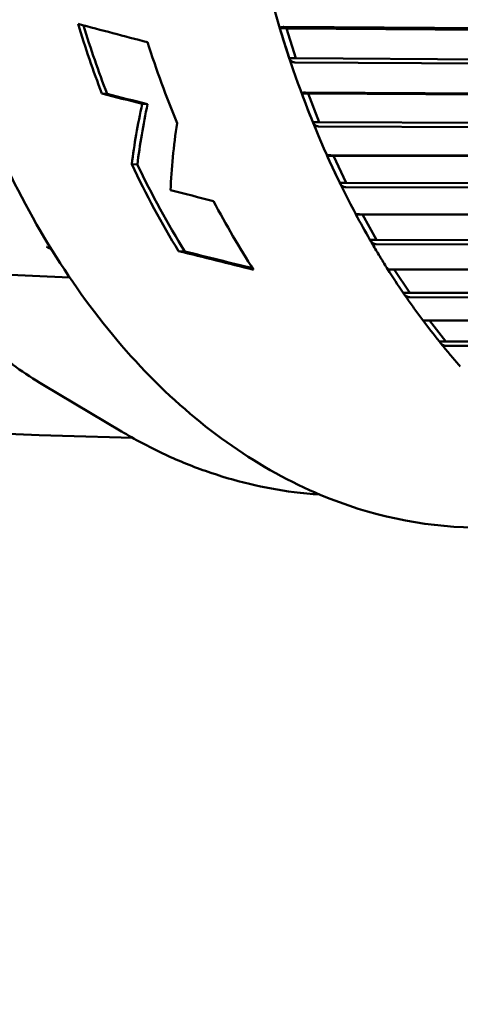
# Model space of a CAD drawing. Header units: millimetres. Extents: x 0 to 4878, y -120 to 1682.
# Tile 90 of 256: x 593.61 to 600.24, y 1034.23 to 1049.04. Entities that reach past the tile are written whole.
import ezdxf

# ---------------------------------------------------------------- set-up
doc = ezdxf.new("R2010")
doc.units = ezdxf.units.MM
doc.header["$LTSCALE"] = 2
doc.layers.add('Sichtbar (ISO)', color=7, linetype='Continuous', lineweight=50)

msp = doc.modelspace()

# ---------------------------------------------------------------- linework, layer by layer
at = {"layer": 'Sichtbar (ISO)'}
for p, q in [((597.6196, 1048.9093), (597.5218, 1048.9109)), ((597.5798, 1048.9307), (610.2372, 1048.8501)), ((597.6196, 1048.9093), (597.7617, 1048.4603)), ((610.3459, 1048.8283), (597.6196, 1048.9093)), ((597.7617, 1048.4603), (597.664, 1048.4619)), ((610.488, 1048.3792), (597.7617, 1048.4603)), ((610.4059, 1048.3172), (597.7485, 1048.3977)), ((594.9201, 1047.9263), (594.8411, 1047.9311)), ((597.9486, 1047.9283), (597.8509, 1047.9299)), ((597.9077, 1047.9445), (610.5578, 1047.8851)), ((597.9486, 1047.9283), (598.1151, 1047.499)), ((610.6675, 1047.8686), (597.9486, 1047.9283)), ((595.5291, 1047.7679), (595.4494, 1047.7728)), ((598.1151, 1047.499), (598.0174, 1047.5006)), ((610.7554, 1047.3756), (598.1054, 1047.4349)), ((610.834, 1047.4393), (598.1151, 1047.499)), ((598.3309, 1046.9926), (598.2332, 1046.9943)), ((598.2892, 1047.0035), (610.9306, 1046.9642)), ((598.3309, 1046.9926), (598.5206, 1046.5859)), ((611.0411, 1046.9532), (598.3309, 1046.9926)), ((595.3761, 1046.8629), (595.2914, 1046.868)), ((598.5206, 1046.5859), (598.4229, 1046.5876)), ((611.2308, 1046.5465), (598.5206, 1046.5859)), ((611.1558, 1046.4816), (598.5144, 1046.5207)), ((598.7637, 1046.1087), (598.666, 1046.1103)), ((598.7215, 1046.1141), (611.3532, 1046.0939)), ((598.7637, 1046.1087), (598.9753, 1045.7274)), ((611.4641, 1046.0884), (598.7637, 1046.1087)), ((598.9753, 1045.7274), (598.8776, 1045.729)), ((611.6044, 1045.6414), (598.9727, 1045.6615)), ((611.6758, 1045.7071), (598.9753, 1045.7274)), ((596.0913, 1045.5535), (595.9962, 1045.5593)), ((591.9814, 1045.2638), (594.3563, 1045.1637)), ((599.2017, 1045.2824), (611.8228, 1045.28)), ((599.2442, 1045.2824), (599.4762, 1044.9292)), ((599.4762, 1044.9292), (599.3785, 1044.9308)), ((612.1659, 1044.9267), (599.4762, 1044.9292)), ((612.0982, 1044.8607), (599.4773, 1044.8631)), ((599.7266, 1044.5142), (612.3359, 1044.528)), ((599.7731, 1044.5142), (600.0199, 1044.1968)), ((600.0199, 1044.1968), (599.9222, 1044.1984)), ((612.4039, 1044.2104), (600.0199, 1044.1968)), ((611.2866, 1044.1434), (600.0245, 1044.1309)), ((593.9601, 1043.5471), (595.1353, 1042.8467))]:
    msp.add_line(p, q, dxfattribs=at)
for centre, major_axis, ratio, start_param, end_param in [((598.4866, 1054.6844), (-0.2143, -12.7982), 0.6653497, 3.7209225, 5.5069126), ((602.5151, 1054.617), (0.2218, 13.2481), 0.6653497, 2.0217238, 2.110891), ((739.8485, 1044.0602), (-242.9529, 44.7154), 0.1069434, 0.9492184, 0.9545691), ((602.5151, 1054.617), (-0.2201, -13.1482), 0.6653497, 5.1686812, 5.2573613), ((597.6475, 1048.6855), (-0.2699, 0.8491), 0.060236, 1.2830055, 1.81806), ((603.478, 1054.6009), (-0.2218, -13.2481), 0.6653497, 5.1850684, 5.290426), ((716.9641, 1044.6928), (-210.5851, 38.7545), 0.1069657, 0.9719834, 0.9755239), ((714.791, 1044.7993), (-207.0839, 38.1103), 0.106965, 0.9732964, 0.9768973), ((597.9888, 1047.7144), (-0.3162, 0.8118), 0.0601661, 1.2786687, 1.8137232), ((607.5849, 1054.5321), (-11.1514, -12.1537), 0.441148, 5.6386094, 5.7212905), ((607.5849, 1054.5321), (-11.0672, -12.062), 0.441148, 5.6436292, 5.7272722), ((607.8147, 1054.5283), (-10.5446, -12.1875), 0.461186, 5.6585526, 5.75281), ((598.3826, 1046.79), (-0.3603, 0.7689), 0.0599124, 1.2739653, 1.8090198), ((602.5151, 1054.617), (0.2218, 13.2481), 0.6653497, 2.2066564, 2.3346923), ((602.5151, 1054.617), (-0.2201, -13.1482), 0.6653497, 5.3542307, 5.484043), ((682.8587, 1045.3401), (-158.7659, 29.2196), 0.1069496, 1.0107872, 1.0156556), ((603.478, 1054.6009), (-0.2218, -13.2481), 0.6653497, 5.3995871, 5.5040219), ((598.8264, 1045.9188), (-0.402, 0.7208), 0.0593746, 1.2688475, 1.8039021), ((566.7306, 1055.2161), (50.4957, -13.975), 0.0354011, 5.3403473, 5.3680842), ((566.7306, 1055.2161), (50.1146, -13.8695), 0.0354011, 5.3481053, 5.3734756), ((599.317, 1045.1066), (-0.441, 0.6677), 0.0584238, 1.2634817, 1.7983371), ((599.8512, 1044.359), (-0.4769, 0.6101), 0.056899, 1.2611856, 1.7923181)]:
    msp.add_ellipse(centre, major_axis=major_axis, ratio=ratio, start_param=start_param, end_param=end_param, dxfattribs=at)
for points, knots in [([(600.8731, 1067.8963), (599.9327, 1067.9121), (598.9892, 1067.7036), (597.186, 1066.8603), (596.3274, 1066.2219), (594.7784, 1064.5756), (594.09, 1063.5638), (592.9577, 1061.2719), (592.5147, 1059.9913), (591.9191, 1057.2931), (591.7667, 1055.876), (591.7672, 1053.0479), (591.9201, 1051.6375), (592.5165, 1048.9644), (592.96, 1047.7023), (594.0953, 1045.4543), (594.7868, 1044.4685), (596.3494, 1042.8782), (597.2199, 1042.2723), (598.8804, 1041.5782), (599.6535, 1041.413), (600.4295, 1041.4)], [4.7418982, 4.7418982, 4.7418982, 4.7418982, 5.0559758, 5.0559758, 5.3733113, 5.3733113, 5.6943107, 5.6943107, 6.0162376, 6.0162376, 6.3381133, 6.3381133, 6.6599202, 6.6599202, 6.9818165, 6.9818165, 7.3037049, 7.3037049, 7.6243276, 7.6243276, 7.8834909, 7.8834909, 7.8834909, 7.8834909]), ([(598.8618, 1063.0876), (598.3299, 1062.1381), (597.8858, 1061.0817), (597.2045, 1058.8335), (596.9673, 1057.6418), (596.7169, 1055.2115), (596.7036, 1053.9731), (596.9021, 1051.5413), (597.1138, 1050.3481), (597.7472, 1048.0955), (598.1687, 1047.0363), (598.6804, 1046.0834)], [5.6324033, 5.6324033, 5.6324033, 5.6324033, 5.9081602, 5.9081602, 6.1839171, 6.1839171, 6.459674, 6.459674, 6.7354309, 6.7354309, 7.0111878, 7.0111878, 7.0111878, 7.0111878]), ([(597.5798, 1048.9307), (597.5789, 1048.9307), (597.578, 1048.9307), (597.5772, 1048.9307), (597.5607, 1048.931), (597.5455, 1048.9292), (597.5271, 1048.9229), (597.522, 1048.917), (597.5218, 1048.9109)], [0.143052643, 0.143052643, 0.143052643, 0.143052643, 0.143393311, 0.143393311, 0.143393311, 0.150034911, 0.150034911, 0.157564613, 0.157564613, 0.157564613, 0.157564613]), ([(597.664, 1048.4619), (597.672, 1048.4434), (597.6848, 1048.425), (597.7116, 1048.4045), (597.7294, 1048.398), (597.7459, 1048.3978), (597.7467, 1048.3978), (597.7476, 1048.3978), (597.7485, 1048.3978)], [0.129222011, 0.129222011, 0.129222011, 0.129222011, 0.13675171, 0.13675171, 0.143393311, 0.143393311, 0.143393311, 0.143733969, 0.143733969, 0.143733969, 0.143733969]), ([(597.9077, 1047.9445), (597.9069, 1047.9445), (597.906, 1047.9445), (597.9052, 1047.9445), (597.8886, 1047.9448), (597.8736, 1047.9435), (597.8556, 1047.9389), (597.8508, 1047.9345), (597.8509, 1047.9299)], [0.143052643, 0.143052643, 0.143052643, 0.143052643, 0.143393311, 0.143393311, 0.143393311, 0.150034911, 0.150034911, 0.157564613, 0.157564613, 0.157564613, 0.157564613]), ([(598.0174, 1047.5006), (598.0264, 1047.4816), (598.0402, 1047.4627), (598.0682, 1047.4418), (598.0863, 1047.4352), (598.1028, 1047.4349), (598.1036, 1047.4349), (598.1045, 1047.4349), (598.1054, 1047.4349)], [0.129222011, 0.129222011, 0.129222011, 0.129222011, 0.13675171, 0.13675171, 0.143393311, 0.143393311, 0.143393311, 0.143733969, 0.143733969, 0.143733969, 0.143733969]), ([(598.2892, 1047.0034), (598.2883, 1047.0035), (598.2875, 1047.0035), (598.2866, 1047.0035), (598.2701, 1047.0038), (598.2551, 1047.003), (598.2374, 1047.0001), (598.2328, 1046.9972), (598.2332, 1046.9943)], [0.143052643, 0.143052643, 0.143052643, 0.143052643, 0.143393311, 0.143393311, 0.143393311, 0.150034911, 0.150034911, 0.157564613, 0.157564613, 0.157564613, 0.157564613]), ([(598.4229, 1046.5876), (598.4329, 1046.5682), (598.4478, 1046.549), (598.4768, 1046.5277), (598.4953, 1046.521), (598.5118, 1046.5207), (598.5127, 1046.5207), (598.5135, 1046.5207), (598.5144, 1046.5207)], [0.129222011, 0.129222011, 0.129222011, 0.129222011, 0.13675171, 0.13675171, 0.143393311, 0.143393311, 0.143393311, 0.143733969, 0.143733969, 0.143733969, 0.143733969]), ([(598.7215, 1046.1141), (598.7206, 1046.1141), (598.7198, 1046.1141), (598.7189, 1046.1141), (598.7024, 1046.1144), (598.6875, 1046.1142), (598.6699, 1046.113), (598.6655, 1046.1117), (598.666, 1046.1103)], [0.143052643, 0.143052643, 0.143052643, 0.143052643, 0.143393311, 0.143393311, 0.143393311, 0.150034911, 0.150034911, 0.157564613, 0.157564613, 0.157564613, 0.157564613]), ([(598.8776, 1045.729), (598.8887, 1045.7095), (598.9046, 1045.6901), (598.9348, 1045.6686), (598.9536, 1045.6618), (598.9702, 1045.6615), (598.971, 1045.6615), (598.9719, 1045.6615), (598.9727, 1045.6615)], [0.129222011, 0.129222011, 0.129222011, 0.129222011, 0.13675171, 0.13675171, 0.143393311, 0.143393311, 0.143393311, 0.143733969, 0.143733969, 0.143733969, 0.143733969]), ([(598.8787, 1045.7272), (598.8961, 1045.697), (598.9135, 1045.667), (598.9487, 1045.6072), (598.9663, 1045.5774), (599.0018, 1045.5181), (599.0197, 1045.4886), (599.0556, 1045.4297), (599.0736, 1045.4004), (599.1098, 1045.342), (599.128, 1045.313), (599.1463, 1045.284)], [0.76285773, 0.76285773, 0.76285773, 0.76285773, 0.771836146, 0.771836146, 0.780814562, 0.780814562, 0.789792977, 0.789792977, 0.798771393, 0.798771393, 0.807749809, 0.807749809, 0.807749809, 0.807749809]), ([(594.0112, 1045.6249), (594.0122, 1045.6243), (594.0132, 1045.6237), (594.0359, 1045.6102), (594.0585, 1045.5984), (594.0817, 1045.588)], [-0.0003483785, -0.0003483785, -0.0003483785, -0.0003483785, 0, 0, 0.0076067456, 0.0076067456, 0.0076067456, 0.0076067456]), ([(591.9814, 1045.2637), (592.345, 1044.831), (592.7337, 1044.4472), (593.4074, 1043.9044), (593.6803, 1043.7139), (593.96, 1043.5472)], [-1.49394858, -1.49394858, -1.49394858, -1.49394858, -1.28343116, -1.28343116, -1.14742536, -1.14742536, -1.14742536, -1.14742536]), ([(599.2017, 1045.2824), (599.2009, 1045.2824), (599.2, 1045.2824), (599.1992, 1045.2824), (599.1826, 1045.2827), (599.1677, 1045.283), (599.151, 1045.2836), (599.1467, 1045.2838), (599.1464, 1045.284)], [0.143052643, 0.143052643, 0.143052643, 0.143052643, 0.143393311, 0.143393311, 0.143393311, 0.150034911, 0.150034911, 0.156859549, 0.156859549, 0.156859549, 0.156859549]), ([(599.3785, 1044.9308), (599.3907, 1044.9112), (599.4076, 1044.8918), (599.439, 1044.8702), (599.4582, 1044.8634), (599.4747, 1044.8631), (599.4755, 1044.8631), (599.4764, 1044.8631), (599.4772, 1044.8631)], [0.129222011, 0.129222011, 0.129222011, 0.129222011, 0.13675171, 0.13675171, 0.143393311, 0.143393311, 0.143393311, 0.143733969, 0.143733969, 0.143733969, 0.143733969]), ([(599.3842, 1044.922), (599.403, 1044.8946), (599.4218, 1044.8673), (599.4596, 1044.8129), (599.4785, 1044.7859), (599.5167, 1044.7321), (599.5358, 1044.7053), (599.5743, 1044.6519), (599.5936, 1044.6254), (599.6323, 1044.5725), (599.6518, 1044.5463), (599.6714, 1044.5201)], [0.8458884, 0.8458884, 0.8458884, 0.8458884, 0.854720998, 0.854720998, 0.863553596, 0.863553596, 0.872386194, 0.872386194, 0.881218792, 0.881218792, 0.89005139, 0.89005139, 0.89005139, 0.89005139]), ([(599.7266, 1044.5141), (599.7257, 1044.5141), (599.7249, 1044.5142), (599.724, 1044.5142), (599.7075, 1044.5145), (599.6926, 1044.5153), (599.677, 1044.5173), (599.6728, 1044.5187), (599.6715, 1044.5201)], [0.143052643, 0.143052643, 0.143052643, 0.143052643, 0.143393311, 0.143393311, 0.143393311, 0.150034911, 0.150034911, 0.155926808, 0.155926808, 0.155926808, 0.155926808]), ([(599.9222, 1044.1984), (599.9354, 1044.1789), (599.9534, 1044.1595), (599.9859, 1044.138), (600.0054, 1044.1312), (600.022, 1044.1309), (600.0228, 1044.1309), (600.0237, 1044.1309), (600.0245, 1044.1309)], [0.129222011, 0.129222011, 0.129222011, 0.129222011, 0.13675171, 0.13675171, 0.143393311, 0.143393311, 0.143393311, 0.143733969, 0.143733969, 0.143733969, 0.143733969]), ([(599.9342, 1044.1821), (599.9541, 1044.1575), (599.974, 1044.1331), (600.0141, 1044.0845), (600.0342, 1044.0603), (600.0745, 1044.0122), (600.0948, 1043.9883), (600.1354, 1043.9408), (600.1558, 1043.9171), (600.1967, 1043.8701), (600.2172, 1043.8467), (600.2378, 1043.8235)], [0.928951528, 0.928951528, 0.928951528, 0.928951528, 0.937626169, 0.937626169, 0.94630081, 0.94630081, 0.954975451, 0.954975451, 0.963650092, 0.963650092, 0.972324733, 0.972324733, 0.972324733, 0.972324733]), ([(595.1353, 1042.8467), (595.3389, 1042.7254), (595.5466, 1042.6147), (595.9691, 1042.4155), (596.1839, 1042.327), (596.6193, 1042.1734), (596.8399, 1042.1083), (597.2852, 1042.0021), (597.5099, 1041.9612), (597.8638, 1041.9163), (597.9922, 1041.904), (598.1207, 1041.8958)], [1.23578467, 1.23578467, 1.23578467, 1.23578467, 1.30868884, 1.30868884, 1.38159302, 1.38159302, 1.4544972, 1.4544972, 1.52740138, 1.52740138, 1.56870405, 1.56870405, 1.56870405, 1.56870405]), ([(585.2828, 981.0513), (585.2828, 982.562), (585.2803, 984.0729), (585.3159, 985.5831), (585.3339, 986.3472), (585.3616, 987.1111), (585.4056, 987.8742), (585.4612, 988.8389), (585.5429, 989.8023), (585.6683, 990.7604), (585.7633, 991.4865), (585.8835, 992.2096), (586.0365, 992.9258), (586.1374, 993.3981), (586.2526, 993.8673), (586.3839, 994.3321), (586.5669, 994.98), (586.7812, 995.6191), (587.0255, 996.2466), (587.3659, 997.1211), (587.7645, 997.9728), (588.2068, 998.8009), (588.6443, 999.62), (589.1245, 1000.4159), (589.63, 1001.1952), (589.9211, 1001.6439), (590.2205, 1002.0871), (590.5255, 1002.5265), (591.1865, 1003.4784), (591.8734, 1004.4121), (592.5623, 1005.3443), (595.3223, 1009.0797), (598.1121, 1012.7923), (600.8859, 1016.5173), (601.5315, 1017.3843), (602.1762, 1018.252), (602.8184, 1019.1215), (603.3286, 1019.8122), (603.8371, 1020.504), (604.3371, 1021.202), (604.7635, 1021.7972), (605.1836, 1022.3968), (605.589, 1023.0063), (605.9945, 1023.616), (606.3852, 1024.2355), (606.7474, 1024.8718), (607.0534, 1025.4092), (607.3391, 1025.9586), (607.5855, 1026.5254), (607.8045, 1027.029), (607.9924, 1027.5465), (608.1406, 1028.0749), (608.2927, 1028.6173), (608.4028, 1029.1712), (608.4861, 1029.7286), (608.5825, 1030.3747), (608.6428, 1031.0255), (608.6833, 1031.6774), (608.7126, 1032.1497), (608.7315, 1032.6227), (608.7454, 1033.0957), (608.7855, 1034.4679), (608.7828, 1035.8409), (608.7828, 1037.2137)], [0, 0, 0, 0, 0.0720994, 0.0720994, 0.0720994, 0.1085789, 0.1085789, 0.1085789, 0.1546935, 0.1546935, 0.1546935, 0.1896425, 0.1896425, 0.1896425, 0.2126861, 0.2126861, 0.2126861, 0.2448059, 0.2448059, 0.2448059, 0.2895737, 0.2895737, 0.2895737, 0.3338527, 0.3338527, 0.3338527, 0.3593459, 0.3593459, 0.3593459, 0.4145875, 0.4145875, 0.4145875, 0.6359245, 0.6359245, 0.6359245, 0.6874428, 0.6874428, 0.6874428, 0.7283652, 0.7283652, 0.7283652, 0.7632573, 0.7632573, 0.7632573, 0.798163, 0.798163, 0.798163, 0.8276439, 0.8276439, 0.8276439, 0.8538379, 0.8538379, 0.8538379, 0.8807248, 0.8807248, 0.8807248, 0.9118969, 0.9118969, 0.9118969, 0.9344828, 0.9344828, 0.9344828, 1, 1, 1, 1]), ([(613.7828, 1037.2137), (613.7828, 1035.8784), (613.7856, 1034.5428), (613.7515, 1033.2082), (613.734, 1032.5211), (613.7067, 1031.8344), (613.6593, 1031.1484), (613.5726, 1029.8931), (613.4185, 1028.6405), (613.13, 1027.4156), (612.9773, 1026.7671), (612.7869, 1026.1264), (612.5578, 1025.5008), (612.1201, 1024.3052), (611.5413, 1023.1648), (610.8965, 1022.0654), (610.1664, 1020.8205), (609.3517, 1019.6282), (608.5123, 1018.454), (607.9957, 1017.7313), (607.4697, 1017.0154), (606.9423, 1016.3006), (604.8088, 1013.4096), (602.6507, 1010.5365), (600.502, 1007.6567), (599.4009, 1006.181), (598.3023, 1004.7035), (597.2052, 1003.2248), (596.7829, 1002.6555), (596.3608, 1002.0861), (595.9424, 1001.5139), (595.6724, 1001.1446), (595.404, 1000.7742), (595.1385, 1000.4018), (594.7294, 999.828), (594.3273, 999.2495), (593.9402, 998.6605), (593.2523, 997.6137), (592.6117, 996.5338), (592.089, 995.3963), (591.8422, 994.8592), (591.6217, 994.3093), (591.4332, 993.7493), (591.317, 993.404), (591.213, 993.0549), (591.1207, 992.7025), (590.963, 992.101), (590.8394, 991.4901), (590.7399, 990.876), (590.5208, 989.524), (590.4187, 988.1566), (590.3604, 986.7884), (590.2789, 984.877), (590.2828, 982.964), (590.2828, 981.0513)], [0, 0, 0, 0, 0.0637256, 0.0637256, 0.0637256, 0.0965328, 0.0965328, 0.0965328, 0.156576, 0.156576, 0.156576, 0.1883636, 0.1883636, 0.1883636, 0.2491114, 0.2491114, 0.2491114, 0.3179007, 0.3179007, 0.3179007, 0.3602396, 0.3602396, 0.3602396, 0.5314832, 0.5314832, 0.5314832, 0.6192341, 0.6192341, 0.6192341, 0.6530146, 0.6530146, 0.6530146, 0.674815, 0.674815, 0.674815, 0.7084074, 0.7084074, 0.7084074, 0.7681072, 0.7681072, 0.7681072, 0.7962982, 0.7962982, 0.7962982, 0.8136828, 0.8136828, 0.8136828, 0.8433644, 0.8433644, 0.8433644, 0.9087128, 0.9087128, 0.9087128, 1, 1, 1, 1])]:
    msp.add_open_spline(points, degree=3, knots=knots, dxfattribs=at)
msp.add_open_spline([(595.3061, 1042.748), (591.5576, 1042.851), (587.8121, 1043.0278), (584.0718, 1043.2808)], degree=3, dxfattribs=at)

doc.saveas('drawing.dxf')
